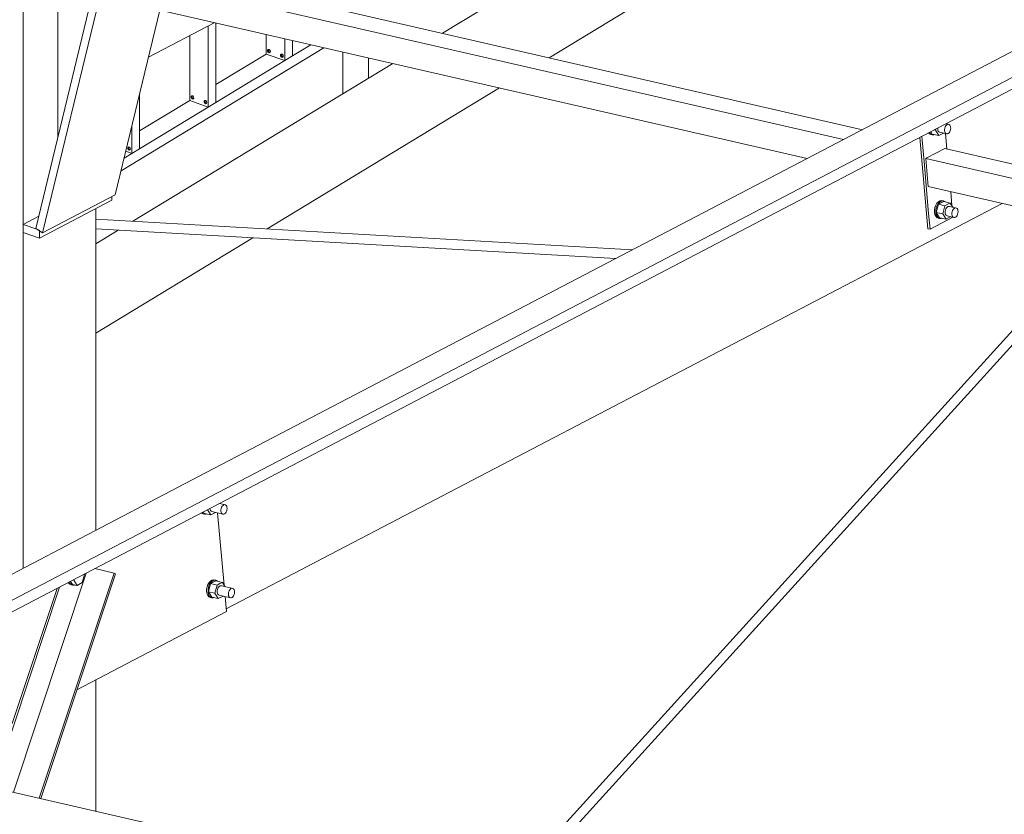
# Model space of a CAD drawing. Header units: millimetres. Extents: x 6879 to 7883, y 14059 to 14709.
# Tile 30 of 85: x 7107 to 7123, y 14360 to 14373. Entities that reach past the tile are written whole.
import ezdxf

# ---------------------------------------------------------------- set-up
doc = ezdxf.new("R2010")
doc.units = ezdxf.units.MM
doc.header["$LTSCALE"] = 10
doc.layers.add('PS_DIM', color=4, linetype='Continuous', lineweight=13)
doc.layers.add('PS_SOLID', color=7, linetype='Continuous', lineweight=30)

# ---------------------------------------------------------------- blocks, each defined once
blk = doc.blocks.new('uh')
at = {"layer": 'PS_SOLID', "color": 6, "linetype": 'Continuous', "lineweight": 13, "extrusion": (-1.11022e-16, 0.902689, 0.430295)}
for p, q in [((8154.277, 14379.067), (8197.627, 14401.722)), ((8154.293, 14378.882), (8197.643, 14401.537)), ((8189.604, 14397.963), (8175.747, 14390.721)), ((8175.747, 14390.721), (8163.67, 14384.41)), ((8164.117, 14382.205), (8177.017, 14388.947)), ((8163.67, 14384.41), (8161.466, 14383.257)), ((8164.105, 14383.936), (8164.006, 14383.958)), ((8164.041, 14383.896), (8164.052, 14383.914)), ((8164.052, 14383.914), (8164.064, 14383.927)), ((8164.064, 14383.927), (8164.078, 14383.936)), ((8164.078, 14383.936), (8164.092, 14383.939)), ((8164.092, 14383.939), (8164.105, 14383.936)), ((8164.116, 14383.927), (8164.105, 14383.936)), ((8164.125, 14383.914), (8164.116, 14383.927)), ((8164.13, 14383.896), (8164.125, 14383.914)), ((8163.705, 14383.801), (8163.708, 14383.797)), ((8163.708, 14383.797), (8163.731, 14383.786)), ((8163.731, 14383.792), (8163.717, 14383.807)), ((8163.754, 14383.781), (8163.731, 14383.792)), ((8163.731, 14383.786), (8163.754, 14383.781)), ((8163.738, 14383.818), (8163.753, 14383.793)), ((8163.753, 14383.793), (8163.861, 14383.768)), ((8163.754, 14383.781), (8163.78, 14383.781)), ((8163.78, 14383.781), (8163.789, 14383.785)), ((8163.861, 14383.768), (8163.808, 14383.855)), ((8163.845, 14383.874), (8163.848, 14383.857)), ((8163.848, 14383.857), (8163.855, 14383.841)), ((8163.855, 14383.841), (8163.866, 14383.83)), ((8163.861, 14383.768), (8163.941, 14383.81)), ((8163.866, 14383.83), (8163.878, 14383.824)), ((8163.878, 14383.824), (8164.063, 14383.782)), ((8164.082, 14382.599), (8163.975, 14383.802)), ((8164.03, 14383.854), (8164.034, 14383.876)), ((8164.03, 14383.833), (8164.03, 14383.854)), ((8164.034, 14383.814), (8164.03, 14383.833)), ((8164.034, 14383.876), (8164.041, 14383.896)), ((8164.041, 14383.799), (8164.034, 14383.814)), ((8164.051, 14383.788), (8164.041, 14383.799)), ((8164.063, 14383.782), (8164.051, 14383.788)), ((8164.063, 14383.782), (8164.077, 14383.782)), ((8164.077, 14383.782), (8164.091, 14383.788)), ((8164.091, 14383.788), (8164.104, 14383.799)), ((8164.104, 14383.799), (8164.116, 14383.815)), ((8164.116, 14383.815), (8164.125, 14383.834)), ((8164.125, 14383.834), (8164.13, 14383.855)), ((8164.132, 14383.876), (8164.13, 14383.896)), ((8164.13, 14383.855), (8164.132, 14383.876)), ((8161.466, 14383.257), (8158.522, 14381.719)), ((8163.813, 14382.61), (8163.799, 14382.572)), ((8163.832, 14382.643), (8163.813, 14382.61)), ((8163.822, 14382.491), (8163.856, 14382.626)), ((8163.822, 14382.567), (8163.836, 14382.605)), ((8163.856, 14382.669), (8163.832, 14382.643)), ((8163.836, 14382.605), (8163.855, 14382.638)), ((8163.855, 14382.638), (8163.879, 14382.663)), ((8163.881, 14382.685), (8163.856, 14382.669)), ((8163.944, 14382.672), (8163.856, 14382.626)), ((8163.965, 14382.601), (8163.856, 14382.626)), ((8163.879, 14382.663), (8163.904, 14382.679)), ((8163.908, 14382.69), (8163.881, 14382.685)), ((8163.904, 14382.679), (8163.931, 14382.685)), ((8163.932, 14382.685), (8163.908, 14382.69)), ((8163.93, 14382.467), (8163.965, 14382.601)), ((8163.931, 14382.685), (8163.943, 14382.682)), ((8163.955, 14382.68), (8163.932, 14382.685)), ((8163.943, 14382.682), (8163.955, 14382.68)), ((8164.053, 14382.647), (8163.944, 14382.672)), ((8163.975, 14382.665), (8163.955, 14382.68)), ((8163.965, 14382.601), (8164.012, 14382.626)), ((8164.012, 14382.626), (8164.053, 14382.647)), ((8164.096, 14382.576), (8164.053, 14382.647)), ((8163.799, 14382.572), (8163.792, 14382.532)), ((8163.792, 14382.532), (8163.792, 14382.493)), ((8163.792, 14382.493), (8163.799, 14382.457)), ((8163.799, 14382.457), (8163.812, 14382.428)), ((8163.815, 14382.527), (8163.822, 14382.567)), ((8163.815, 14382.488), (8163.815, 14382.527)), ((8163.822, 14382.452), (8163.815, 14382.488)), ((8163.822, 14382.491), (8163.876, 14382.403)), ((8163.822, 14382.491), (8163.93, 14382.467)), ((8163.835, 14382.423), (8163.822, 14382.452)), ((8163.984, 14382.378), (8163.93, 14382.467)), ((8163.972, 14382.528), (8163.968, 14382.507)), ((8163.968, 14382.507), (8163.968, 14382.486)), ((8163.968, 14382.486), (8163.971, 14382.467)), ((8163.971, 14382.467), (8163.978, 14382.451)), ((8163.979, 14382.549), (8163.972, 14382.528)), ((8163.978, 14382.451), (8163.989, 14382.44)), ((8163.989, 14382.566), (8163.979, 14382.549)), ((8164.002, 14382.58), (8163.989, 14382.566)), ((8163.989, 14382.44), (8164.001, 14382.435)), ((8164.001, 14382.435), (8164.186, 14382.392)), ((8164.015, 14382.588), (8164.002, 14382.58)), ((8164.029, 14382.591), (8164.015, 14382.588)), ((8164.042, 14382.588), (8164.029, 14382.591)), ((8164.228, 14382.546), (8164.042, 14382.588)), ((8164.153, 14382.464), (8164.157, 14382.486)), ((8164.153, 14382.443), (8164.153, 14382.464)), ((8164.157, 14382.424), (8164.153, 14382.443)), ((8164.157, 14382.486), (8164.164, 14382.506)), ((8164.164, 14382.506), (8164.175, 14382.524)), ((8164.175, 14382.524), (8164.187, 14382.537)), ((8164.187, 14382.537), (8164.201, 14382.546)), ((8164.201, 14382.546), (8164.215, 14382.549)), ((8164.215, 14382.549), (8164.228, 14382.546)), ((8164.239, 14382.537), (8164.228, 14382.546)), ((8164.248, 14382.524), (8164.239, 14382.537)), ((8164.239, 14382.425), (8164.247, 14382.444)), ((8164.247, 14382.444), (8164.253, 14382.465)), ((8164.253, 14382.506), (8164.248, 14382.524)), ((8164.255, 14382.486), (8164.253, 14382.506)), ((8164.253, 14382.465), (8164.255, 14382.486)), ((8163.812, 14382.428), (8163.831, 14382.407)), ((8163.831, 14382.407), (8163.854, 14382.396)), ((8163.854, 14382.402), (8163.835, 14382.423)), ((8163.877, 14382.391), (8163.854, 14382.402)), ((8163.854, 14382.396), (8163.877, 14382.391)), ((8163.876, 14382.403), (8163.984, 14382.378)), ((8163.877, 14382.391), (8163.903, 14382.391)), ((8163.903, 14382.391), (8163.912, 14382.395)), ((8163.984, 14382.378), (8164.064, 14382.42)), ((8164.12, 14382.161), (8164.098, 14382.412)), ((8164.164, 14382.409), (8164.157, 14382.424)), ((8164.174, 14382.398), (8164.164, 14382.409)), ((8164.186, 14382.392), (8164.174, 14382.398)), ((8164.186, 14382.392), (8164.2, 14382.392)), ((8164.2, 14382.392), (8164.214, 14382.398)), ((8164.214, 14382.398), (8164.227, 14382.409)), ((8164.227, 14382.409), (8164.239, 14382.425)), ((8161.634, 14380.861), (8164.12, 14382.161))]:
    blk.add_line(p, q, dxfattribs=at)
at = {"layer": 'PS_SOLID', "color": 7, "linetype": 'Continuous', "lineweight": 13, "extrusion": (-1.11022e-16, 0.902689, 0.430295)}
for p, q in [((8169.487, 14391.368), (8174.343, 14394.315)), ((8171.107, 14393.835), (8167.713, 14391.775)), ((8166.885, 14391.272), (8162.564, 14388.65)), ((8164.799, 14388.522), (8168.659, 14390.865)), ((8162.323, 14388.504), (8161.948, 14388.276)), ((8161.948, 14386.792), (8164.558, 14388.376))]:
    blk.add_line(p, q, dxfattribs=at)
at = {"layer": 'PS_SOLID', "color": 40, "linetype": 'Continuous', "lineweight": 13, "extrusion": (-1.11022e-16, 0.902689, 0.430295)}
for p, q in [((8174.697, 14390.172), (8158.411, 14393.91)), ((8158.093, 14393.744), (8174.379, 14390.006)), ((8158.134, 14393.281), (8173.776, 14389.691)), ((8175.814, 14390.118), (8175.81, 14390.127)), ((8175.831, 14390.138), (8175.855, 14390.099)), ((8175.887, 14390.167), (8175.909, 14390.162)), ((8175.909, 14390.162), (8175.914, 14390.182)), ((8175.963, 14390.074), (8175.909, 14390.162)), ((8175.947, 14390.199), (8175.947, 14390.182)), ((8175.947, 14390.182), (8175.95, 14390.163)), ((8175.95, 14390.163), (8175.957, 14390.147)), ((8175.957, 14390.147), (8175.968, 14390.136)), ((8175.968, 14390.136), (8175.98, 14390.13)), ((8175.98, 14390.13), (8176.094, 14390.104)), ((8176.061, 14390.176), (8176.065, 14390.198)), ((8176.061, 14390.155), (8176.061, 14390.176)), ((8176.065, 14390.136), (8176.061, 14390.155)), ((8176.065, 14390.198), (8176.072, 14390.218)), ((8176.072, 14390.121), (8176.065, 14390.136)), ((8176.072, 14390.218), (8176.083, 14390.236)), ((8176.136, 14390.258), (8176.083, 14390.27)), ((8176.083, 14390.236), (8176.095, 14390.249)), ((8176.095, 14390.249), (8176.109, 14390.258)), ((8176.109, 14390.258), (8176.123, 14390.261)), ((8176.123, 14390.261), (8176.136, 14390.258)), ((8176.135, 14390.121), (8176.147, 14390.137)), ((8176.147, 14390.249), (8176.136, 14390.258)), ((8176.156, 14390.236), (8176.147, 14390.249)), ((8176.147, 14390.137), (8176.155, 14390.156)), ((8176.155, 14390.156), (8176.161, 14390.177)), ((8176.161, 14390.218), (8176.156, 14390.236)), ((8176.163, 14390.198), (8176.161, 14390.218)), ((8176.161, 14390.177), (8176.163, 14390.198)), ((8175.647, 14390.042), (8175.781, 14388.526)), ((8175.725, 14389.583), (8175.682, 14390.06)), ((8175.795, 14390.119), (8175.81, 14390.103)), ((8175.81, 14390.103), (8175.833, 14390.092)), ((8175.833, 14390.098), (8175.814, 14390.118)), ((8175.856, 14390.087), (8175.833, 14390.098)), ((8175.833, 14390.092), (8175.856, 14390.087)), ((8175.855, 14390.099), (8175.963, 14390.074)), ((8175.856, 14390.087), (8175.882, 14390.087)), ((8175.882, 14390.087), (8175.891, 14390.091)), ((8175.963, 14390.074), (8176.043, 14390.116)), ((8176.082, 14390.11), (8176.072, 14390.121)), ((8176.1, 14389.85), (8176.077, 14390.108)), ((8176.094, 14390.104), (8176.082, 14390.11)), ((8176.094, 14390.104), (8176.108, 14390.104)), ((8176.108, 14390.104), (8176.122, 14390.11)), ((8176.122, 14390.11), (8176.135, 14390.121)), ((8176.066, 14389.858), (8175.767, 14389.702)), ((8191.89, 14386.227), (8176.066, 14389.858)), ((8175.767, 14389.702), (8175.748, 14389.692)), ((8175.748, 14389.692), (8175.789, 14389.229)), ((8175.748, 14389.692), (8191.572, 14386.061)), ((8175.749, 14389.305), (8175.725, 14389.583)), ((8175.796, 14388.777), (8175.749, 14389.305)), ((8175.789, 14389.229), (8190.969, 14385.745)), ((8176.184, 14388.905), (8176.163, 14389.143)), ((8175.983, 14388.991), (8175.958, 14388.974)), ((8176.046, 14388.977), (8175.958, 14388.931)), ((8175.981, 14388.969), (8176.006, 14388.985)), ((8176.009, 14388.996), (8175.983, 14388.991)), ((8176.006, 14388.985), (8176.032, 14388.991)), ((8176.034, 14388.991), (8176.009, 14388.996)), ((8176.032, 14388.991), (8176.045, 14388.988)), ((8176.057, 14388.985), (8176.034, 14388.991)), ((8176.045, 14388.988), (8176.057, 14388.985)), ((8176.155, 14388.953), (8176.046, 14388.977)), ((8176.077, 14388.97), (8176.057, 14388.985)), ((8175.901, 14388.878), (8175.894, 14388.838)), ((8175.894, 14388.838), (8175.894, 14388.799)), ((8175.915, 14388.916), (8175.901, 14388.878)), ((8175.934, 14388.949), (8175.915, 14388.916)), ((8175.917, 14388.833), (8175.924, 14388.873)), ((8175.917, 14388.793), (8175.917, 14388.833)), ((8175.924, 14388.797), (8175.958, 14388.931)), ((8175.924, 14388.873), (8175.938, 14388.911)), ((8175.958, 14388.974), (8175.934, 14388.949)), ((8175.938, 14388.911), (8175.957, 14388.944)), ((8175.957, 14388.944), (8175.981, 14388.969)), ((8176.067, 14388.907), (8175.958, 14388.931)), ((8176.032, 14388.772), (8176.067, 14388.907)), ((8176.067, 14388.907), (8176.114, 14388.931)), ((8176.074, 14388.834), (8176.07, 14388.813)), ((8176.081, 14388.854), (8176.074, 14388.834)), ((8176.091, 14388.872), (8176.081, 14388.854)), ((8176.104, 14388.886), (8176.091, 14388.872)), ((8176.117, 14388.894), (8176.104, 14388.886)), ((8176.114, 14388.931), (8176.155, 14388.953)), ((8176.131, 14388.897), (8176.117, 14388.894)), ((8176.144, 14388.894), (8176.131, 14388.897)), ((8176.259, 14388.868), (8176.144, 14388.894)), ((8176.198, 14388.882), (8176.155, 14388.953)), ((8176.188, 14388.808), (8176.195, 14388.828)), ((8176.195, 14388.828), (8176.206, 14388.846)), ((8176.206, 14388.846), (8176.218, 14388.859)), ((8176.218, 14388.859), (8176.232, 14388.868)), ((8176.232, 14388.868), (8176.246, 14388.871)), ((8176.246, 14388.871), (8176.259, 14388.868)), ((8176.27, 14388.86), (8176.259, 14388.868)), ((8176.279, 14388.846), (8176.27, 14388.86)), ((8176.284, 14388.829), (8176.279, 14388.846)), ((8176.286, 14388.808), (8176.284, 14388.829)), ((8175.819, 14388.517), (8175.796, 14388.777)), ((8175.819, 14388.517), (8176.2, 14388.716)), ((8175.894, 14388.799), (8175.901, 14388.763)), ((8175.901, 14388.763), (8175.914, 14388.734)), ((8175.914, 14388.734), (8175.933, 14388.713)), ((8175.924, 14388.758), (8175.917, 14388.793)), ((8175.924, 14388.797), (8175.978, 14388.709)), ((8175.924, 14388.797), (8176.032, 14388.772)), ((8175.937, 14388.728), (8175.924, 14388.758)), ((8175.933, 14388.713), (8175.956, 14388.702)), ((8175.956, 14388.708), (8175.937, 14388.728)), ((8175.979, 14388.697), (8175.956, 14388.708)), ((8175.956, 14388.702), (8175.979, 14388.697)), ((8175.978, 14388.709), (8176.086, 14388.684)), ((8175.979, 14388.697), (8176.005, 14388.697)), ((8176.005, 14388.697), (8176.014, 14388.701)), ((8176.086, 14388.684), (8176.032, 14388.772)), ((8176.07, 14388.813), (8176.07, 14388.792)), ((8176.07, 14388.792), (8176.073, 14388.773)), ((8176.073, 14388.773), (8176.08, 14388.757)), ((8176.08, 14388.757), (8176.09, 14388.746)), ((8176.086, 14388.684), (8176.166, 14388.726)), ((8176.09, 14388.746), (8176.103, 14388.74)), ((8176.103, 14388.74), (8176.217, 14388.714)), ((8176.184, 14388.787), (8176.188, 14388.808)), ((8176.184, 14388.766), (8176.184, 14388.787)), ((8176.188, 14388.747), (8176.184, 14388.766)), ((8176.195, 14388.731), (8176.188, 14388.747)), ((8176.205, 14388.72), (8176.195, 14388.731)), ((8176.2, 14388.716), (8176.2, 14388.718)), ((8176.217, 14388.714), (8176.205, 14388.72)), ((8176.217, 14388.714), (8176.231, 14388.714)), ((8176.231, 14388.714), (8176.245, 14388.72)), ((8176.245, 14388.72), (8176.258, 14388.731)), ((8176.258, 14388.731), (8176.269, 14388.747)), ((8176.269, 14388.747), (8176.278, 14388.766)), ((8176.278, 14388.766), (8176.284, 14388.787)), ((8176.284, 14388.787), (8176.286, 14388.808)), ((8175.781, 14388.526), (8175.819, 14388.517))]:
    blk.add_line(p, q, dxfattribs=at)
at = {"layer": 'PS_SOLID', "color": 2, "linetype": 'Continuous', "lineweight": 13, "extrusion": (-1.11022e-16, 0.902689, 0.430295)}
for p, q in [((8161.893, 14392.418), (8160.953, 14388.532)), ((8160.74, 14388.598), (8160.74, 14392.298)), ((8162.016, 14392.39), (8161.065, 14388.458)), ((8161.319, 14392.384), (8161.319, 14390.044)), ((8162.273, 14389.089), (8163.016, 14392.16)), ((8161.011, 14388.367), (8162.218, 14388.998)), ((8161.065, 14388.458), (8162.273, 14389.089)), ((8162.218, 14388.998), (8162.218, 14389.061)), ((8161.948, 14383.51), (8161.948, 14388.857)), ((8161.002, 14388.734), (8160.74, 14388.598)), ((8160.985, 14388.511), (8160.74, 14388.598)), ((8160.74, 14388.546), (8160.74, 14388.598)), ((8160.74, 14388.462), (8160.74, 14388.546)), ((8160.953, 14388.532), (8161.065, 14388.458)), ((8161.011, 14388.502), (8160.985, 14388.511)), ((8161.011, 14388.494), (8161.011, 14388.502)), ((8161.011, 14388.367), (8161.011, 14388.494)), ((8160.74, 14382.879), (8160.74, 14388.462)), ((8160.74, 14388.462), (8161.011, 14388.367)), ((8161.948, 14378.843), (8161.948, 14381.025))]:
    blk.add_line(p, q, dxfattribs=at)
at = {"layer": 'PS_SOLID', "color": 94, "linetype": 'Continuous', "lineweight": 13, "extrusion": (-1.11022e-16, 0.902689, 0.430295)}
blk.add_line((8162.826, 14391.375), (8163.927, 14391.951), dxfattribs=at)
at = {"layer": 'PS_SOLID', "color": 146, "linetype": 'Continuous', "lineweight": 13, "extrusion": (-1.11022e-16, 0.902689, 0.430295)}
for p, q in [((8163.946, 14390.626), (8163.946, 14391.947)), ((8163.819, 14391.894), (8163.819, 14390.548)), ((8163.51, 14391.733), (8163.51, 14390.714)), ((8164.782, 14391.755), (8164.782, 14391.485)), ((8165.09, 14391.684), (8165.09, 14391.32)), ((8165.217, 14391.397), (8165.217, 14391.655)), ((8162.369, 14389.488), (8165.742, 14391.535)), ((8164.782, 14391.485), (8164.782, 14391.429)), ((8164.806, 14391.495), (8164.816, 14391.506)), ((8164.806, 14391.477), (8164.806, 14391.495)), ((8164.816, 14391.459), (8164.806, 14391.477)), ((8164.816, 14391.506), (8164.832, 14391.503)), ((8164.832, 14391.45), (8164.816, 14391.459)), ((8164.819, 14391.502), (8164.822, 14391.505)), ((8164.819, 14391.483), (8164.819, 14391.502)), ((8164.829, 14391.465), (8164.819, 14391.483)), ((8164.845, 14391.457), (8164.829, 14391.465)), ((8164.832, 14391.503), (8164.846, 14391.489)), ((8164.846, 14391.454), (8164.832, 14391.45)), ((8164.847, 14391.457), (8164.845, 14391.457)), ((8164.846, 14391.489), (8164.851, 14391.47)), ((8164.848, 14391.462), (8164.846, 14391.454)), ((8164.851, 14391.47), (8164.848, 14391.462)), ((8165.217, 14391.397), (8165.525, 14391.584)), ((8166.059, 14391.462), (8166.059, 14390.771)), ((8164.782, 14391.429), (8163.946, 14390.922)), ((8163.946, 14390.626), (8165.09, 14391.32)), ((8164.782, 14391.429), (8165.09, 14391.32)), ((8165.022, 14391.418), (8165.032, 14391.429)), ((8165.022, 14391.4), (8165.022, 14391.418)), ((8165.032, 14391.382), (8165.022, 14391.4)), ((8165.032, 14391.429), (8165.048, 14391.427)), ((8165.048, 14391.373), (8165.032, 14391.382)), ((8165.035, 14391.425), (8165.038, 14391.428)), ((8165.035, 14391.407), (8165.035, 14391.425)), ((8165.045, 14391.389), (8165.035, 14391.407)), ((8165.061, 14391.38), (8165.045, 14391.389)), ((8165.048, 14391.427), (8165.062, 14391.413)), ((8165.062, 14391.378), (8165.048, 14391.373)), ((8165.063, 14391.381), (8165.061, 14391.38)), ((8165.062, 14391.413), (8165.067, 14391.393)), ((8165.067, 14391.393), (8165.062, 14391.378)), ((8165.09, 14391.32), (8165.217, 14391.397)), ((8166.483, 14391.028), (8166.483, 14391.365)), ((8162.675, 14389.854), (8162.675, 14390.752)), ((8163.51, 14390.658), (8162.675, 14390.151)), ((8163.51, 14390.714), (8163.51, 14390.658)), ((8163.51, 14390.658), (8163.819, 14390.548)), ((8163.535, 14390.723), (8163.545, 14390.734)), ((8163.535, 14390.705), (8163.535, 14390.723)), ((8163.545, 14390.687), (8163.535, 14390.705)), ((8163.545, 14390.734), (8163.561, 14390.732)), ((8163.561, 14390.678), (8163.545, 14390.687)), ((8163.548, 14390.73), (8163.551, 14390.733)), ((8163.548, 14390.712), (8163.548, 14390.73)), ((8163.558, 14390.694), (8163.548, 14390.712)), ((8163.573, 14390.685), (8163.558, 14390.694)), ((8163.561, 14390.732), (8163.574, 14390.718)), ((8163.574, 14390.683), (8163.561, 14390.678)), ((8163.575, 14390.686), (8163.573, 14390.685)), ((8163.574, 14390.718), (8163.58, 14390.698)), ((8163.577, 14390.69), (8163.574, 14390.683)), ((8163.58, 14390.698), (8163.577, 14390.69)), ((8163.751, 14390.647), (8163.761, 14390.657)), ((8163.751, 14390.628), (8163.751, 14390.647)), ((8163.761, 14390.611), (8163.751, 14390.628)), ((8163.761, 14390.657), (8163.777, 14390.655)), ((8163.764, 14390.653), (8163.767, 14390.657)), ((8163.764, 14390.635), (8163.764, 14390.653)), ((8163.774, 14390.617), (8163.764, 14390.635)), ((8163.789, 14390.608), (8163.774, 14390.617)), ((8163.777, 14390.655), (8163.79, 14390.641)), ((8163.79, 14390.641), (8163.796, 14390.622)), ((8163.796, 14390.622), (8163.79, 14390.606)), ((8163.819, 14390.548), (8163.946, 14390.626)), ((8162.675, 14389.854), (8163.819, 14390.548)), ((8163.777, 14390.602), (8163.761, 14390.611)), ((8163.79, 14390.606), (8163.777, 14390.602)), ((8163.791, 14390.609), (8163.789, 14390.608)), ((8162.548, 14390.226), (8162.548, 14389.777)), ((8162.448, 14389.812), (8162.548, 14389.777)), ((8162.48, 14389.875), (8162.49, 14389.886)), ((8162.48, 14389.857), (8162.48, 14389.875)), ((8162.49, 14389.839), (8162.48, 14389.857)), ((8162.49, 14389.886), (8162.505, 14389.883)), ((8162.505, 14389.83), (8162.49, 14389.839)), ((8162.492, 14389.882), (8162.495, 14389.885)), ((8162.492, 14389.863), (8162.492, 14389.882)), ((8162.503, 14389.846), (8162.492, 14389.863)), ((8162.518, 14389.837), (8162.503, 14389.846)), ((8162.505, 14389.883), (8162.519, 14389.869)), ((8162.519, 14389.835), (8162.505, 14389.83)), ((8162.52, 14389.837), (8162.518, 14389.837)), ((8162.519, 14389.869), (8162.525, 14389.85)), ((8162.525, 14389.85), (8162.519, 14389.835)), ((8162.548, 14389.777), (8162.675, 14389.854)), ((8162.42, 14389.699), (8162.548, 14389.777))]:
    blk.add_line(p, q, dxfattribs=at)
at = {"layer": 'PS_SOLID', "color": 241, "linetype": 'Continuous', "lineweight": 13, "extrusion": (-1.11022e-16, 0.902689, 0.430295)}
for p, q in [((8170.874, 14388.174), (8161.948, 14388.685)), ((8161.948, 14388.525), (8170.598, 14388.03)), ((8168.742, 14377.284), (8178.924, 14388.509)), ((8177.895, 14387.612), (8168.563, 14377.325))]:
    blk.add_line(p, q, dxfattribs=at)
at = {"layer": 'PS_SOLID', "color": 121, "linetype": 'Continuous', "lineweight": 13, "extrusion": (-1.11022e-16, 0.902689, 0.430295)}
for p, q in [((8161.789, 14382.8), (8160.579, 14379.157)), ((8161.009, 14379.058), (8162.253, 14382.802)), ((8161.033, 14379.053), (8162.275, 14382.791)), ((8161.725, 14382.643), (8161.759, 14382.777)), ((8161.759, 14382.777), (8161.756, 14382.782)), ((8162.253, 14382.802), (8161.934, 14382.875)), ((8162.275, 14382.791), (8162.253, 14382.802)), ((8161.493, 14382.645), (8161.496, 14382.639)), ((8161.496, 14382.639), (8161.515, 14382.618)), ((8161.519, 14382.634), (8161.51, 14382.654)), ((8161.515, 14382.618), (8161.538, 14382.607)), ((8161.538, 14382.613), (8161.519, 14382.634)), ((8161.529, 14382.664), (8161.56, 14382.614)), ((8161.561, 14382.602), (8161.538, 14382.613)), ((8161.538, 14382.607), (8161.561, 14382.602)), ((8161.56, 14382.614), (8161.637, 14382.597)), ((8161.561, 14382.602), (8161.587, 14382.602)), ((8161.583, 14382.685), (8161.573, 14382.687)), ((8161.583, 14382.685), (8161.585, 14382.693)), ((8161.637, 14382.597), (8161.583, 14382.685)), ((8161.587, 14382.602), (8161.596, 14382.606)), ((8161.637, 14382.597), (8161.725, 14382.643)), ((8161.346, 14382.568), (8160.239, 14379.235)), ((8161.306, 14382.547), (8160.559, 14380.299))]:
    blk.add_line(p, q, dxfattribs=at)
at = {"layer": 'PS_SOLID', "color": 3, "linetype": 'Continuous', "lineweight": 13, "extrusion": (-1.11022e-16, 0.902689, 0.430295)}
blk.add_line((8172.936, 14376.321), (8159.21, 14379.471), dxfattribs=at)

msp = doc.modelspace()

# ---------------------------------------------------------------- block references
at = {"layer": 'PS_DIM'}
msp.add_blockref('uh', (-1054.126, -19.005), dxfattribs=at)

doc.saveas('drawing.dxf')
